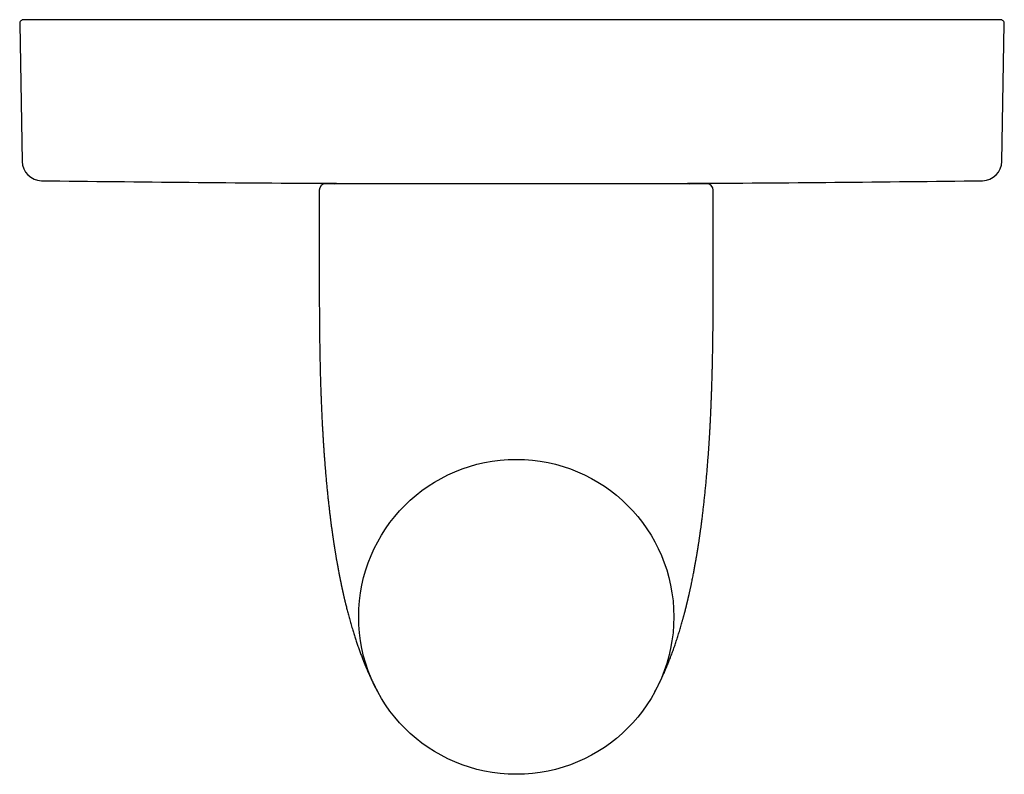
# Model space of a CAD drawing. Header units: millimetres. Extents: x 8 to 420, y 12 to 264.
# Tile 2 of 9: x 186 to 261, y 60 to 117. Entities that reach past the tile are written whole.
import ezdxf

# ---------------------------------------------------------------- set-up
doc = ezdxf.new("R2010")
doc.units = ezdxf.units.MM

msp = doc.modelspace()

# ---------------------------------------------------------------- linework, layer by layer
at = {"color": 7, "linetype": 'Continuous', "lineweight": 30}
for p, q in [((186.005, 117.002), (186.188, 106.514)), ((260.812, 106.514), (260.995, 117.002)), ((208.824, 104.307), (208.824, 96.807)), ((238.324, 104.807), (209.324, 104.807)), ((238.824, 96.807), (238.824, 104.307)), ((213.278, 66.081), (213.278, 66.08)), ((234.369, 66.08), (234.369, 66.081))]:
    msp.add_line(p, q, dxfattribs=at)
msp.add_circle((223.824, 71.807), 12, dxfattribs=at)
for centre, radius, start, end in [((186.305, 117.007), 0.3, 90, 181), ((260.695, 117.007), 0.3, 359, 90), ((187.688, 106.54), 1.5, 181, 269.2552), ((259.312, 106.54), 1.5, 270.7448, 359), ((223.5, 2861.307), 2756.5, 269.2552, 269.722159), ((223.5, 2861.307), 2756.5, 270.277841, 270.7448), ((209.324, 104.307), 0.5, 90, 180), ((209.956, 105.307), 0.5, 270, 290.74266), ((237.044, 105.307), 0.5, 249.25734, 270), ((238.324, 104.307), 0.5, 0, 90)]:
    msp.add_arc(centre, radius, start, end, dxfattribs=at)
for points, knots in [([(223.5, 117.307), (223.352, 117.307), (223.056, 117.307), (222.612, 117.307), (222.169, 117.307), (221.726, 117.307), (221.283, 117.307), (220.84, 117.307), (220.394, 117.307), (219.945, 117.307), (219.491, 117.307), (219.156, 117.307), (218.939, 117.307), (218.84, 117.307), (218.74, 117.307), (218.64, 117.307), (218.535, 117.307), (218.375, 117.307), (218.161, 117.307), (217.833, 117.307), (217.442, 117.307), (216.988, 117.307), (216.536, 117.307), (216.084, 117.307), (215.634, 117.307), (215.204, 117.307), (214.792, 117.307), (214.398, 117.307), (214.051, 117.307), (213.748, 117.307), (213.5, 117.307), (213.329, 117.307), (213.234, 117.307), (213.204, 117.307), (213.174, 117.307), (213.145, 117.307), (213.115, 117.307), (212.953, 117.307), (212.659, 117.307), (212.235, 117.307), (211.813, 117.307), (211.393, 117.307), (210.977, 117.307), (210.566, 117.307), (210.158, 117.307), (209.753, 117.307), (209.35, 117.307), (208.948, 117.307), (208.548, 117.307), (208.15, 117.307), (207.847, 117.307), (207.638, 117.307), (207.523, 117.307), (207.407, 117.307), (207.291, 117.307), (207.172, 117.307), (206.993, 117.307), (206.756, 117.307), (206.42, 117.307), (206.043, 117.307), (205.626, 117.307), (205.211, 117.307), (204.897, 117.307), (204.68, 117.307), (204.56, 117.307), (204.441, 117.307), (204.321, 117.307), (204.2, 117.307), (204.02, 117.307), (203.783, 117.307), (203.477, 117.307), (203.16, 117.307), (202.832, 117.307), (202.507, 117.307), (202.197, 117.307), (201.901, 117.307), (201.693, 117.307), (201.558, 117.307), (201.495, 117.307), (201.433, 117.307), (201.37, 117.307), (201.308, 117.307), (201.245, 117.307), (201.076, 117.307), (200.802, 117.307), (200.425, 117.307), (200.052, 117.307), (199.683, 117.307), (199.371, 117.307), (199.115, 117.307), (198.913, 117.307), (198.712, 117.307), (198.513, 117.307), (198.312, 117.307), (198.11, 117.307), (197.879, 117.307), (197.622, 117.307), (197.341, 117.307), (197.063, 117.307), (196.788, 117.307), (196.507, 117.307), (196.22, 117.307), (196.003, 117.307), (195.863, 117.307), (195.798, 117.307), (195.734, 117.307), (195.669, 117.307), (195.605, 117.307), (195.541, 117.307), (195.402, 117.307), (195.192, 117.307), (194.912, 117.307), (194.636, 117.307), (194.364, 117.307), (194.096, 117.307), (193.861, 117.307), (193.657, 117.307), (193.483, 117.307), (193.311, 117.307), (193.141, 117.307), (192.971, 117.307), (192.801, 117.307), (192.609, 117.307), (192.397, 117.307), (192.166, 117.307), (191.939, 117.307), (191.717, 117.307), (191.491, 117.307), (191.263, 117.307), (191.089, 117.307), (190.974, 117.307), (190.914, 117.307), (190.856, 117.307), (190.797, 117.307), (190.739, 117.307), (190.627, 117.307), (190.465, 117.307), (190.254, 117.307), (190.049, 117.307), (189.849, 117.307), (189.654, 117.307), (189.478, 117.307), (189.319, 117.307), (189.177, 117.307), (189.038, 117.307), (188.902, 117.307), (188.769, 117.307), (188.629, 117.307), (188.484, 117.307), (188.336, 117.307), (188.192, 117.307), (188.054, 117.307), (187.941, 117.307), (187.85, 117.307), (187.779, 117.307), (187.71, 117.307), (187.642, 117.307), (187.576, 117.307), (187.512, 117.307), (187.43, 117.307), (187.333, 117.307), (187.224, 117.307), (187.12, 117.307), (187.023, 117.307), (186.932, 117.307), (186.849, 117.307), (186.772, 117.307), (186.703, 117.307), (186.64, 117.307), (186.581, 117.307), (186.529, 117.307), (186.481, 117.307), (186.439, 117.307), (186.403, 117.307), (186.373, 117.307), (186.348, 117.307), (186.329, 117.307), (186.315, 117.307), (186.307, 117.307), (186.306, 117.307), (186.305, 117.307)], [0, 0, 0, 0, 0.007602, 0.015199, 0.022792, 0.030383, 0.037972, 0.045561, 0.05315, 0.060943, 0.06874, 0.07654, 0.078257, 0.079974, 0.081691, 0.083409, 0.085176, 0.08712, 0.0917, 0.096279, 0.104158, 0.112033, 0.119905, 0.127776, 0.135646, 0.143517, 0.150445, 0.157375, 0.164309, 0.168887, 0.173467, 0.177499, 0.178028, 0.178556, 0.179084, 0.179612, 0.180141, 0.180669, 0.188276, 0.195876, 0.203472, 0.211063, 0.21865, 0.226101, 0.23355, 0.240999, 0.248449, 0.255902, 0.263357, 0.270817, 0.278282, 0.280473, 0.282664, 0.284856, 0.287049, 0.289282, 0.291665, 0.297278, 0.302891, 0.311007, 0.319122, 0.327239, 0.335357, 0.337739, 0.340121, 0.342504, 0.344887, 0.347271, 0.349766, 0.355688, 0.361608, 0.368335, 0.37506, 0.381786, 0.388512, 0.394433, 0.400355, 0.401685, 0.403015, 0.404345, 0.405675, 0.407005, 0.408335, 0.409666, 0.417852, 0.426035, 0.434215, 0.442395, 0.450575, 0.455167, 0.459759, 0.464353, 0.468948, 0.473545, 0.478292, 0.483102, 0.489833, 0.496562, 0.503291, 0.510019, 0.516747, 0.52415, 0.531555, 0.533218, 0.534881, 0.536544, 0.538208, 0.539871, 0.541535, 0.543199, 0.550641, 0.55808, 0.565516, 0.572951, 0.580385, 0.58782, 0.592828, 0.597837, 0.602847, 0.607859, 0.612873, 0.618015, 0.623208, 0.630474, 0.637739, 0.645002, 0.652264, 0.659528, 0.667519, 0.675513, 0.677607, 0.679702, 0.681797, 0.683892, 0.685988, 0.688084, 0.696025, 0.703963, 0.711897, 0.719829, 0.727761, 0.735694, 0.741928, 0.748164, 0.754402, 0.760643, 0.766951, 0.773333, 0.780987, 0.788639, 0.796289, 0.803938, 0.811588, 0.815882, 0.820176, 0.824472, 0.828768, 0.833066, 0.837366, 0.841667, 0.849916, 0.85816, 0.866401, 0.87464, 0.882878, 0.891117, 0.898887, 0.90666, 0.914437, 0.922232, 0.930069, 0.937903, 0.945733, 0.953562, 0.961389, 0.969218, 0.976908, 0.984601, 0.992298, 1, 1, 1, 1]), ([(260.695, 117.307), (260.694, 117.307), (260.693, 117.307), (260.686, 117.307), (260.675, 117.307), (260.658, 117.307), (260.637, 117.307), (260.612, 117.307), (260.581, 117.307), (260.543, 117.307), (260.499, 117.307), (260.449, 117.307), (260.394, 117.307), (260.333, 117.307), (260.267, 117.307), (260.196, 117.307), (260.119, 117.307), (260.037, 117.307), (259.962, 117.307), (259.897, 117.307), (259.843, 117.307), (259.788, 117.307), (259.731, 117.307), (259.673, 117.307), (259.613, 117.307), (259.533, 117.307), (259.432, 117.307), (259.306, 117.307), (259.175, 117.307), (259.038, 117.307), (258.895, 117.307), (258.757, 117.307), (258.625, 117.307), (258.501, 117.307), (258.373, 117.307), (258.242, 117.307), (258.108, 117.307), (257.963, 117.307), (257.806, 117.307), (257.635, 117.307), (257.459, 117.307), (257.278, 117.307), (257.087, 117.307), (256.884, 117.307), (256.722, 117.307), (256.611, 117.307), (256.553, 117.307), (256.495, 117.307), (256.437, 117.307), (256.378, 117.307), (256.268, 117.307), (256.105, 117.307), (255.886, 117.307), (255.662, 117.307), (255.434, 117.307), (255.201, 117.307), (254.989, 117.307), (254.8, 117.307), (254.635, 117.307), (254.468, 117.307), (254.299, 117.307), (254.129, 117.307), (253.959, 117.307), (253.767, 117.307), (253.551, 117.307), (253.307, 117.307), (253.061, 117.307), (252.81, 117.307), (252.548, 117.307), (252.273, 117.307), (252.059, 117.307), (251.919, 117.307), (251.854, 117.307), (251.788, 117.307), (251.722, 117.307), (251.656, 117.307), (251.59, 117.307), (251.454, 117.307), (251.248, 117.307), (250.968, 117.307), (250.685, 117.307), (250.399, 117.307), (250.11, 117.307), (249.848, 117.307), (249.617, 117.307), (249.416, 117.307), (249.214, 117.307), (249.01, 117.307), (248.807, 117.307), (248.606, 117.307), (248.356, 117.307), (248.056, 117.307), (247.701, 117.307), (247.343, 117.307), (246.995, 117.307), (246.659, 117.307), (246.418, 117.307), (246.26, 117.307), (246.186, 117.307), (246.113, 117.307), (246.039, 117.307), (245.965, 117.307), (245.891, 117.307), (245.728, 117.307), (245.476, 117.307), (245.132, 117.307), (244.786, 117.307), (244.436, 117.307), (244.084, 117.307), (243.76, 117.307), (243.465, 117.307), (243.265, 117.307), (243.129, 117.307), (243.06, 117.307), (242.99, 117.307), (242.919, 117.307), (242.85, 117.307), (242.685, 117.307), (242.423, 117.307), (242.046, 117.307), (241.65, 117.307), (241.235, 117.307), (240.817, 117.307), (240.495, 117.307), (240.271, 117.307), (240.146, 117.307), (240.022, 117.307), (239.898, 117.307), (239.777, 117.307), (239.607, 117.307), (239.387, 117.307), (239.07, 117.307), (238.709, 117.307), (238.302, 117.307), (237.893, 117.307), (237.483, 117.307), (237.07, 117.307), (236.656, 117.307), (236.236, 117.307), (235.81, 117.307), (235.378, 117.307), (234.994, 117.307), (234.657, 117.307), (234.381, 117.307), (234.189, 117.307), (234.081, 117.307), (234.048, 117.307), (234.015, 117.307), (233.981, 117.307), (233.948, 117.307), (233.785, 117.307), (233.492, 117.307), (233.068, 117.307), (232.643, 117.307), (232.216, 117.307), (231.789, 117.307), (231.36, 117.307), (230.931, 117.307), (230.517, 117.307), (230.12, 117.307), (229.739, 117.307), (229.358, 117.307), (229.066, 117.307), (228.863, 117.307), (228.751, 117.307), (228.638, 117.307), (228.527, 117.307), (228.419, 117.307), (228.193, 117.307), (227.869, 117.307), (227.443, 117.307), (227.039, 117.307), (226.634, 117.307), (226.228, 117.307), (225.823, 117.307), (225.393, 117.307), (224.938, 117.307), (224.459, 117.307), (223.98, 117.307), (223.66, 117.307), (223.5, 117.307)], [0, 0, 0, 0, 0.0071263, 0.0142488, 0.0213684, 0.028486, 0.0356025, 0.0427188, 0.0498357, 0.0576662, 0.0654997, 0.0733375, 0.0811664, 0.0889434, 0.0967162, 0.104486, 0.1122541, 0.1200215, 0.1277894, 0.1321497, 0.1365106, 0.1408725, 0.1452356, 0.1496, 0.1539659, 0.1583336, 0.166457, 0.1745758, 0.1826912, 0.1908047, 0.1989176, 0.2070311, 0.2134074, 0.2197856, 0.2261662, 0.23255, 0.2388696, 0.2451085, 0.2525919, 0.2600726, 0.2675518, 0.2750304, 0.2825095, 0.2907384, 0.2989704, 0.3011271, 0.3032842, 0.3054416, 0.3075994, 0.3097577, 0.3119164, 0.3196279, 0.3273355, 0.3350404, 0.3427437, 0.3504464, 0.3581498, 0.3633387, 0.3685288, 0.3737203, 0.3789137, 0.3841093, 0.3891764, 0.3941876, 0.4012007, 0.4082118, 0.4152216, 0.4222311, 0.429241, 0.4369534, 0.4446686, 0.4464011, 0.4481338, 0.4498667, 0.4515999, 0.4533333, 0.4550669, 0.4568008, 0.4639433, 0.4710827, 0.47822, 0.4853561, 0.4924918, 0.4996282, 0.5044351, 0.5092429, 0.514052, 0.5188626, 0.5236749, 0.5283345, 0.5329283, 0.540965, 0.5489995, 0.5570332, 0.5650672, 0.5721386, 0.5792121, 0.5808005, 0.582389, 0.5839776, 0.5855665, 0.5871555, 0.5887448, 0.5903343, 0.5976022, 0.6048675, 0.6121311, 0.619394, 0.6266571, 0.6339214, 0.6392924, 0.6446651, 0.6460725, 0.64748, 0.6488877, 0.6502956, 0.6517036, 0.653074, 0.6602195, 0.6673628, 0.6754787, 0.6835941, 0.6917106, 0.6998292, 0.7022114, 0.7045938, 0.7069767, 0.7093599, 0.7117024, 0.7138945, 0.7190594, 0.7242213, 0.7318345, 0.7394432, 0.7470483, 0.7546511, 0.7622525, 0.7698537, 0.7774557, 0.7852625, 0.7930725, 0.800887, 0.8060475, 0.8112108, 0.8157571, 0.8163526, 0.8169482, 0.8175438, 0.8181395, 0.8187352, 0.819331, 0.82686, 0.8343835, 0.8419028, 0.8494188, 0.8569325, 0.8644451, 0.8719575, 0.8794709, 0.8860843, 0.8926999, 0.8993185, 0.9059407, 0.9078841, 0.9098278, 0.9117719, 0.9137165, 0.9156125, 0.91733, 0.9254227, 0.9323855, 0.9393454, 0.9463033, 0.9532599, 0.9602162, 0.9671729, 0.9753736, 0.9835774, 0.9917858, 1, 1, 1, 1]), ([(208.824, 96.807), (208.824, 96.663), (208.824, 96.318), (208.825, 95.772), (208.827, 95.171), (208.83, 94.57), (208.835, 94.014), (208.84, 93.503), (208.845, 93.037), (208.852, 92.574), (208.859, 92.113), (208.867, 91.682), (208.875, 91.279), (208.884, 90.904), (208.893, 90.532), (208.902, 90.163), (208.913, 89.798), (208.924, 89.443), (208.935, 89.099), (208.947, 88.765), (208.96, 88.434), (208.973, 88.107), (208.986, 87.777), (209.001, 87.444), (209.017, 87.11), (209.033, 86.78), (209.05, 86.454), (209.067, 86.134), (209.084, 85.823), (209.102, 85.524), (209.12, 85.235), (209.138, 84.95), (209.157, 84.669), (209.176, 84.393), (209.195, 84.122), (209.215, 83.855), (209.235, 83.593), (209.255, 83.335), (209.275, 83.084), (209.296, 82.838), (209.316, 82.599), (209.337, 82.364), (209.357, 82.139), (209.377, 81.925), (209.397, 81.72), (209.417, 81.52), (209.436, 81.323), (209.456, 81.131), (209.475, 80.945), (209.494, 80.763), (209.514, 80.585), (209.533, 80.41), (209.553, 80.237), (209.572, 80.068), (209.591, 79.902), (209.611, 79.74), (209.63, 79.582), (209.649, 79.428), (209.667, 79.278), (209.686, 79.132), (209.704, 78.99), (209.722, 78.852), (209.74, 78.718), (209.757, 78.588), (209.775, 78.461), (209.792, 78.335), (209.81, 78.209), (209.827, 78.083), (209.845, 77.963), (209.862, 77.846), (209.878, 77.738), (209.893, 77.637), (209.907, 77.544), (209.92, 77.454), (209.933, 77.368), (209.946, 77.286), (209.958, 77.207), (209.97, 77.135), (209.98, 77.067), (209.99, 77.005), (210, 76.945), (210.009, 76.884), (210.02, 76.822), (210.032, 76.746), (210.046, 76.657), (210.064, 76.553), (210.082, 76.445), (210.101, 76.333), (210.12, 76.218), (210.141, 76.1), (210.163, 75.975), (210.186, 75.844), (210.211, 75.707), (210.237, 75.566), (210.264, 75.421), (210.292, 75.273), (210.315, 75.149), (210.334, 75.054), (210.347, 74.987), (210.359, 74.923), (210.371, 74.861), (210.383, 74.802), (210.395, 74.742), (210.407, 74.682), (210.419, 74.622), (210.431, 74.565), (210.442, 74.512), (210.451, 74.464), (210.461, 74.419), (210.469, 74.381), (210.475, 74.349), (210.48, 74.328), (210.482, 74.315), (210.484, 74.308), (210.485, 74.302), (210.487, 74.294), (210.489, 74.282), (210.493, 74.266), (210.497, 74.245), (210.502, 74.22), (210.508, 74.191), (210.515, 74.158), (210.523, 74.124), (210.53, 74.09), (210.537, 74.058), (210.543, 74.027), (210.549, 73.999), (210.555, 73.973), (210.56, 73.949), (210.565, 73.927), (210.569, 73.907), (210.573, 73.89), (210.576, 73.877), (210.578, 73.868), (210.579, 73.863), (210.58, 73.859), (210.581, 73.854), (210.582, 73.849), (210.584, 73.84), (210.587, 73.825), (210.593, 73.798), (210.601, 73.762), (210.612, 73.713), (210.625, 73.657), (210.639, 73.595), (210.653, 73.53), (210.669, 73.461), (210.685, 73.389), (210.703, 73.314), (210.721, 73.235), (210.74, 73.153), (210.76, 73.068), (210.781, 72.981), (210.802, 72.893), (210.83, 72.779), (210.864, 72.64), (210.906, 72.473), (210.949, 72.303), (210.995, 72.128), (211.042, 71.948), (211.092, 71.764), (211.143, 71.576), (211.197, 71.385), (211.253, 71.191), (211.31, 70.993), (211.367, 70.805), (211.421, 70.628), (211.472, 70.461), (211.525, 70.293), (211.579, 70.126), (211.633, 69.962), (211.687, 69.802), (211.742, 69.64), (211.798, 69.478), (211.855, 69.315), (211.912, 69.157), (211.969, 69.003), (212.025, 68.853), (212.08, 68.708), (212.134, 68.567), (212.188, 68.431), (212.241, 68.299), (212.293, 68.171), (212.343, 68.049), (212.393, 67.931), (212.441, 67.816), (212.498, 67.685), (212.563, 67.536), (212.638, 67.369), (212.715, 67.201), (212.789, 67.044), (212.859, 66.897), (212.926, 66.761), (212.995, 66.623), (213.05, 66.515), (213.089, 66.437), (213.113, 66.392), (213.137, 66.346), (213.158, 66.305), (213.177, 66.269), (213.193, 66.239), (213.207, 66.213), (213.218, 66.192), (213.227, 66.175), (213.234, 66.162), (213.24, 66.152), (213.244, 66.144), (213.248, 66.137), (213.251, 66.132), (213.253, 66.127), (213.256, 66.123), (213.257, 66.119), (213.259, 66.117), (213.259, 66.116), (213.26, 66.115), (213.26, 66.114), (213.262, 66.111), (213.263, 66.108), (213.265, 66.106), (213.266, 66.104), (213.266, 66.103), (213.267, 66.102), (213.267, 66.101), (213.268, 66.099), (213.269, 66.097), (213.271, 66.095), (213.272, 66.092), (213.273, 66.089), (213.275, 66.087), (213.277, 66.084), (213.277, 66.082), (213.278, 66.082)], [0, 0, 0, 0, 0.013361, 0.031923, 0.050487, 0.069019, 0.087487, 0.101933, 0.116309, 0.130601, 0.144798, 0.158888, 0.17054, 0.182104, 0.193575, 0.204947, 0.216216, 0.227377, 0.237797, 0.248113, 0.258321, 0.268419, 0.278404, 0.288866, 0.299194, 0.309386, 0.319437, 0.329345, 0.339109, 0.34818, 0.357118, 0.365922, 0.37459, 0.383121, 0.391513, 0.399766, 0.407877, 0.415847, 0.423675, 0.431222, 0.438631, 0.4459, 0.453029, 0.459488, 0.465827, 0.472046, 0.478143, 0.48412, 0.489872, 0.495507, 0.501025, 0.506425, 0.511816, 0.517084, 0.52223, 0.527255, 0.532158, 0.536939, 0.541598, 0.546136, 0.550553, 0.554849, 0.559024, 0.563078, 0.567011, 0.570824, 0.57488, 0.578791, 0.582557, 0.586178, 0.589656, 0.592692, 0.59561, 0.598409, 0.60109, 0.603654, 0.606099, 0.608427, 0.610458, 0.612391, 0.614248, 0.616139, 0.61808, 0.620071, 0.623213, 0.62647, 0.629842, 0.633329, 0.636929, 0.640642, 0.644469, 0.64864, 0.652937, 0.657358, 0.661902, 0.66657, 0.671359, 0.673502, 0.675598, 0.677615, 0.679555, 0.681416, 0.6832, 0.685202, 0.687097, 0.688884, 0.690564, 0.692062, 0.693464, 0.694788, 0.695655, 0.69652, 0.696754, 0.696928, 0.697101, 0.697353, 0.697684, 0.698219, 0.698881, 0.69967, 0.700587, 0.701631, 0.702757, 0.70384, 0.704855, 0.705804, 0.706703, 0.707531, 0.70829, 0.70898, 0.709599, 0.710149, 0.710589, 0.71084, 0.710988, 0.711101, 0.711238, 0.7114, 0.711585, 0.712119, 0.712787, 0.714147, 0.715595, 0.717435, 0.7194, 0.72149, 0.723641, 0.725909, 0.728293, 0.730794, 0.73341, 0.736092, 0.738857, 0.741662, 0.744505, 0.749678, 0.754973, 0.760388, 0.765922, 0.77169, 0.777578, 0.783585, 0.789708, 0.795947, 0.802298, 0.808761, 0.814074, 0.819458, 0.824911, 0.830358, 0.835686, 0.840897, 0.845991, 0.85146, 0.856791, 0.861983, 0.867039, 0.87196, 0.876747, 0.881401, 0.885924, 0.890316, 0.894579, 0.898642, 0.902582, 0.906404, 0.910209, 0.915776, 0.921416, 0.927128, 0.93291, 0.937502, 0.94216, 0.946926, 0.951799, 0.953372, 0.954956, 0.95655, 0.958142, 0.959291, 0.96032, 0.961229, 0.962018, 0.962537, 0.962989, 0.963373, 0.96363, 0.963901, 0.964209, 0.964572, 0.965065, 0.965651, 0.966337, 0.967123, 0.967946, 0.968774, 0.969607, 0.973329, 0.977153, 0.978375, 0.979615, 0.980929, 0.982333, 0.983827, 0.985861, 0.988042, 0.990368, 0.99284, 0.995457, 0.998222, 1, 1, 1, 1]), ([(234.37, 66.082), (234.37, 66.082), (234.37, 66.082), (234.371, 66.084), (234.372, 66.085), (234.373, 66.087), (234.373, 66.088), (234.374, 66.09), (234.375, 66.091), (234.375, 66.092), (234.376, 66.093), (234.376, 66.094), (234.377, 66.095), (234.378, 66.096), (234.378, 66.097), (234.379, 66.098), (234.379, 66.099), (234.38, 66.1), (234.38, 66.101), (234.38, 66.101), (234.381, 66.102), (234.381, 66.103), (234.382, 66.104), (234.383, 66.105), (234.383, 66.107), (234.384, 66.109), (234.386, 66.111), (234.387, 66.113), (234.388, 66.116), (234.39, 66.119), (234.392, 66.122), (234.393, 66.125), (234.395, 66.128), (234.397, 66.132), (234.4, 66.138), (234.405, 66.147), (234.411, 66.158), (234.418, 66.171), (234.426, 66.186), (234.435, 66.202), (234.443, 66.219), (234.452, 66.236), (234.466, 66.261), (234.484, 66.296), (234.509, 66.343), (234.537, 66.396), (234.567, 66.455), (234.603, 66.524), (234.642, 66.602), (234.685, 66.687), (234.726, 66.771), (234.769, 66.858), (234.813, 66.948), (234.857, 67.041), (234.9, 67.132), (234.941, 67.22), (234.98, 67.305), (235.026, 67.406), (235.078, 67.523), (235.138, 67.658), (235.198, 67.798), (235.259, 67.941), (235.321, 68.088), (235.383, 68.239), (235.445, 68.395), (235.508, 68.554), (235.571, 68.718), (235.635, 68.886), (235.699, 69.058), (235.763, 69.234), (235.827, 69.415), (235.89, 69.594), (235.951, 69.773), (236.01, 69.95), (236.07, 70.131), (236.129, 70.316), (236.189, 70.504), (236.247, 70.693), (236.304, 70.882), (236.36, 71.071), (236.416, 71.264), (236.461, 71.423), (236.496, 71.549), (236.521, 71.639), (236.546, 71.729), (236.57, 71.819), (236.594, 71.906), (236.616, 71.99), (236.637, 72.07), (236.657, 72.146), (236.676, 72.218), (236.694, 72.286), (236.71, 72.35), (236.725, 72.41), (236.74, 72.466), (236.752, 72.517), (236.764, 72.563), (236.774, 72.603), (236.783, 72.641), (236.792, 72.674), (236.799, 72.705), (236.806, 72.732), (236.812, 72.756), (236.817, 72.777), (236.821, 72.794), (236.824, 72.807), (236.826, 72.816), (236.828, 72.82), (236.828, 72.823), (236.829, 72.827), (236.831, 72.834), (236.833, 72.844), (236.838, 72.862), (236.844, 72.886), (236.851, 72.917), (236.859, 72.95), (236.867, 72.984), (236.876, 73.02), (236.884, 73.057), (236.892, 73.09), (236.899, 73.119), (236.904, 73.141), (236.909, 73.16), (236.912, 73.174), (236.915, 73.185), (236.917, 73.195), (236.92, 73.207), (236.924, 73.223), (236.929, 73.246), (236.935, 73.271), (236.941, 73.298), (236.95, 73.336), (236.961, 73.386), (236.976, 73.451), (236.993, 73.523), (237.011, 73.603), (237.031, 73.694), (237.054, 73.796), (237.078, 73.906), (237.102, 74.017), (237.125, 74.127), (237.148, 74.235), (237.171, 74.343), (237.199, 74.478), (237.232, 74.641), (237.27, 74.829), (237.305, 75.008), (237.337, 75.175), (237.367, 75.333), (237.396, 75.486), (237.424, 75.636), (237.45, 75.781), (237.474, 75.918), (237.497, 76.047), (237.518, 76.168), (237.539, 76.285), (237.558, 76.399), (237.577, 76.51), (237.592, 76.603), (237.605, 76.679), (237.614, 76.739), (237.624, 76.798), (237.633, 76.856), (237.643, 76.913), (237.652, 76.971), (237.661, 77.031), (237.672, 77.097), (237.683, 77.169), (237.696, 77.248), (237.708, 77.331), (237.722, 77.418), (237.735, 77.508), (237.75, 77.603), (237.765, 77.704), (237.781, 77.813), (237.798, 77.93), (237.815, 78.052), (237.833, 78.179), (237.851, 78.305), (237.869, 78.433), (237.886, 78.56), (237.904, 78.691), (237.922, 78.826), (237.94, 78.965), (237.958, 79.108), (237.978, 79.259), (237.998, 79.421), (238.019, 79.591), (238.04, 79.767), (238.061, 79.947), (238.083, 80.133), (238.105, 80.323), (238.126, 80.517), (238.148, 80.717), (238.17, 80.921), (238.192, 81.129), (238.213, 81.341), (238.234, 81.556), (238.256, 81.775), (238.276, 81.993), (238.296, 82.21), (238.316, 82.425), (238.335, 82.644), (238.354, 82.866), (238.373, 83.092), (238.391, 83.319), (238.409, 83.549), (238.427, 83.783), (238.445, 84.022), (238.463, 84.266), (238.48, 84.516), (238.497, 84.77), (238.514, 85.027), (238.531, 85.288), (238.547, 85.552), (238.564, 85.835), (238.581, 86.138), (238.598, 86.459), (238.615, 86.786), (238.631, 87.117), (238.647, 87.453), (238.662, 87.786), (238.675, 88.117), (238.688, 88.445), (238.701, 88.777), (238.712, 89.112), (238.724, 89.457), (238.735, 89.813), (238.745, 90.18), (238.755, 90.549), (238.764, 90.922), (238.773, 91.298), (238.781, 91.699), (238.789, 92.126), (238.796, 92.579), (238.802, 93.035), (238.808, 93.523), (238.813, 94.043), (238.817, 94.594), (238.82, 95.147), (238.822, 95.7), (238.824, 96.254), (238.824, 96.623), (238.824, 96.807)], [0, 0, 0, 0, 0.000517, 0.002134, 0.003613, 0.004955, 0.006159, 0.007225, 0.008105, 0.008863, 0.0095, 0.010139, 0.010855, 0.011878, 0.013025, 0.014296, 0.015692, 0.017213, 0.018828, 0.020564, 0.022419, 0.024395, 0.025934, 0.027375, 0.028708, 0.029932, 0.031049, 0.032058, 0.03296, 0.033755, 0.034444, 0.034892, 0.035281, 0.035624, 0.035956, 0.036304, 0.036694, 0.037171, 0.037718, 0.038284, 0.038862, 0.039454, 0.040058, 0.041533, 0.043081, 0.045017, 0.047055, 0.049198, 0.052188, 0.055137, 0.058022, 0.060843, 0.064116, 0.067297, 0.070383, 0.073374, 0.07627, 0.079118, 0.083569, 0.088135, 0.092819, 0.097621, 0.102543, 0.107585, 0.112749, 0.118037, 0.123448, 0.128985, 0.134646, 0.140433, 0.146347, 0.152389, 0.158041, 0.163802, 0.169674, 0.175657, 0.181752, 0.18796, 0.193943, 0.200028, 0.206217, 0.21251, 0.215369, 0.218249, 0.221151, 0.224056, 0.226857, 0.229532, 0.232081, 0.234504, 0.2368, 0.238969, 0.241009, 0.242921, 0.244704, 0.246358, 0.247761, 0.249054, 0.250237, 0.251311, 0.252275, 0.253129, 0.25392, 0.254586, 0.255124, 0.255537, 0.255795, 0.255956, 0.255989, 0.256094, 0.256311, 0.256638, 0.257077, 0.257987, 0.258969, 0.260001, 0.261084, 0.262217, 0.263401, 0.264602, 0.265429, 0.266134, 0.266716, 0.267175, 0.267511, 0.267771, 0.268062, 0.26866, 0.269363, 0.270171, 0.271055, 0.271961, 0.273805, 0.275733, 0.278139, 0.280666, 0.283314, 0.286765, 0.290295, 0.29379, 0.29725, 0.300676, 0.304065, 0.307419, 0.313474, 0.319407, 0.325216, 0.330287, 0.33523, 0.340045, 0.34473, 0.349285, 0.353708, 0.357606, 0.361395, 0.365073, 0.368642, 0.3721, 0.375446, 0.377366, 0.379247, 0.381088, 0.382891, 0.384655, 0.386437, 0.388308, 0.390269, 0.39262, 0.395089, 0.397676, 0.40038, 0.403203, 0.406145, 0.409205, 0.412709, 0.416357, 0.420149, 0.424087, 0.428169, 0.432007, 0.435965, 0.440044, 0.444244, 0.448565, 0.453007, 0.457571, 0.462731, 0.468039, 0.473494, 0.479097, 0.484847, 0.490745, 0.496791, 0.502985, 0.509326, 0.515815, 0.522331, 0.52899, 0.53579, 0.542731, 0.549268, 0.555924, 0.562701, 0.569596, 0.57661, 0.583614, 0.590731, 0.597961, 0.605303, 0.612909, 0.620631, 0.628466, 0.636415, 0.644476, 0.652647, 0.660928, 0.670726, 0.680669, 0.690755, 0.70098, 0.711343, 0.721839, 0.731856, 0.741986, 0.752226, 0.762573, 0.773025, 0.784218, 0.79552, 0.806925, 0.818428, 0.830024, 0.841707, 0.85558, 0.869556, 0.883624, 0.897772, 0.914702, 0.931708, 0.948766, 0.965851, 0.982939, 1, 1, 1, 1])]:
    msp.add_open_spline(points, degree=3, knots=knots, dxfattribs=at)

doc.saveas('drawing.dxf')
